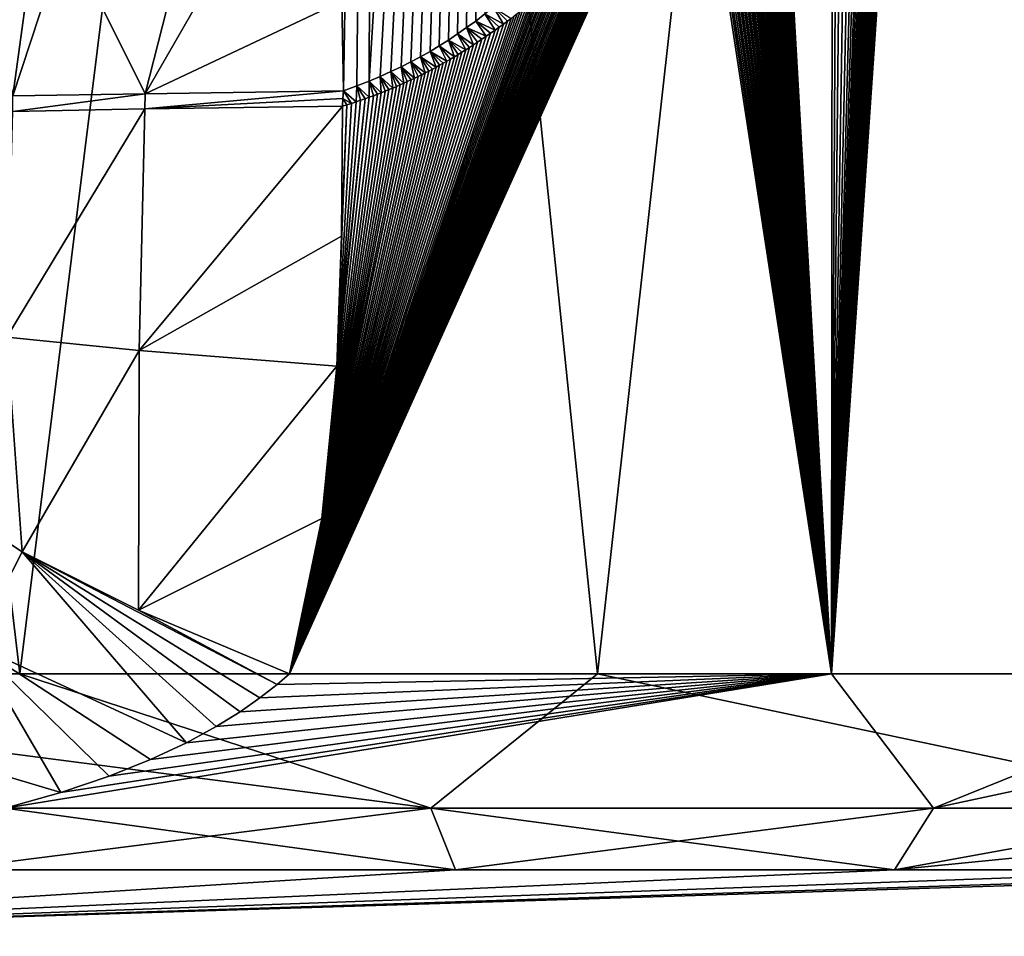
# Model space of a CAD drawing. Header units: metres. Extents: x -34 to 134, y -238 to 3.
# Tile 12 of 18: x 106 to 116, y -63 to -54. Entities that reach past the tile are written whole.
import ezdxf

# ---------------------------------------------------------------- set-up
doc = ezdxf.new("R2010")
doc.units = ezdxf.units.M
doc.layers.add('solid_509518_A225', color=7, linetype='CONTINUOUS')

msp = doc.modelspace()

# ---------------------------------------------------------------- linework, layer by layer
at = {"layer": 'solid_509518_A225'}
for points in [[(106.342453, -60.53664, 22.533674), (103.269859, -34.704197, 23.272049), (100.0019, -60.53669, 23.408915)], [(106.342453, -60.53664, 22.533674), (109.55349, -34.704174, 21.471411), (103.269859, -34.704197, 23.272049)], [(106.342453, -60.53664, 22.533674), (112.208855, -60.53664, 19.973579), (109.55349, -34.704174, 21.471411)], [(112.208855, -60.53664, 19.973579), (115.098015, -34.704201, 18.009552), (109.55349, -34.704174, 21.471411)], [(109.629875, -54.618729, -21.355022), (109.613922, -53.710274, -21.35751), (109.958687, -34.70285, -21.10611)], [(109.766571, -54.5686, -21.293036), (109.629875, -54.618729, -21.355022), (109.958687, -34.70285, -21.10611)], [(109.889885, -54.520279, -21.236227), (109.766571, -54.5686, -21.293036), (109.958687, -34.70285, -21.10611)], [(109.889885, -54.520279, -21.236227), (109.958687, -34.70285, -21.10611), (111.105148, -34.703354, -20.551435)], [(110.004219, -54.472454, -21.182789), (109.889885, -54.520279, -21.236227), (111.105148, -34.703354, -20.551435)], [(110.112114, -54.424351, -21.131687), (110.004219, -54.472454, -21.182789), (111.105148, -34.703354, -20.551435)], [(110.215477, -54.37532, -21.082106), (110.112114, -54.424351, -21.131687), (111.105148, -34.703354, -20.551435)], [(110.315498, -54.324932, -21.03355), (110.215477, -54.37532, -21.082106), (111.105148, -34.703354, -20.551435)], [(110.413086, -54.272812, -20.985619), (110.315498, -54.324932, -21.03355), (111.105148, -34.703354, -20.551435)], [(110.508827, -54.218693, -20.938055), (110.413086, -54.272812, -20.985619), (111.105148, -34.703354, -20.551435)], [(110.603241, -54.162296, -20.890625), (110.508827, -54.218693, -20.938055), (111.105148, -34.703354, -20.551435)], [(110.696945, -54.103241, -20.843029), (110.603241, -54.162296, -20.890625), (111.105148, -34.703354, -20.551435)], [(110.789795, -54.041603, -20.795353), (110.696945, -54.103241, -20.843029), (111.105148, -34.703354, -20.551435)], [(110.881172, -53.977776, -20.747929), (110.789795, -54.041603, -20.795353), (111.105148, -34.703354, -20.551435)], [(110.972641, -53.910606, -20.699947), (110.881172, -53.977776, -20.747929), (111.105148, -34.703354, -20.551435)], [(111.065536, -53.839062, -20.650694), (110.972641, -53.910606, -20.699947), (111.105148, -34.703354, -20.551435)], [(112.208855, -60.53664, 19.973579), (117.162422, -60.536694, 15.920072), (115.098015, -34.704201, 18.009552)], [(114.587135, -60.53764, -18.304403), (116.331665, -34.816803, -16.895161), (116.351334, -34.70512, -16.876686)], [(119.000832, -60.537464, -13.668897), (114.587135, -60.53764, -18.304403), (116.351334, -34.70512, -16.876686)], [(117.162422, -60.536694, 15.920072), (119.474434, -34.704281, 13.154332), (115.098015, -34.704201, 18.009552)], [(114.587135, -60.53764, -18.304403), (116.312012, -34.92841, -16.913578), (116.331665, -34.816803, -16.895161)], [(114.587135, -60.53764, -18.304403), (116.29232, -35.040276, -16.931992), (116.312012, -34.92841, -16.913578)], [(114.587135, -60.53764, -18.304403), (116.272545, -35.152664, -16.95043), (116.29232, -35.040276, -16.931992)], [(114.587135, -60.53764, -18.304403), (116.252884, -35.264603, -16.968729), (116.272545, -35.152664, -16.95043)], [(114.587135, -60.53764, -18.304403), (116.233269, -35.376431, -16.986937), (116.252884, -35.264603, -16.968729)], [(114.587135, -60.53764, -18.304403), (116.211914, -35.498402, -17.00671), (116.233269, -35.376431, -16.986937)], [(114.587135, -60.53764, -18.304403), (116.186737, -35.642506, -17.029957), (116.211914, -35.498402, -17.00671)], [(114.587135, -60.53764, -18.304403), (116.156746, -35.814583, -17.057558), (116.186737, -35.642506, -17.029957)], [(114.587135, -60.53764, -18.304403), (116.121658, -36.016449, -17.089727), (116.156746, -35.814583, -17.057558)], [(114.587135, -60.53764, -18.304403), (116.081001, -36.250961, -17.126829), (116.121658, -36.016449, -17.089727)], [(114.587135, -60.53764, -18.304403), (116.034157, -36.521858, -17.169361), (116.081001, -36.250961, -17.126829)], [(114.587135, -60.53764, -18.304403), (115.978012, -36.847164, -17.220024), (116.034157, -36.521858, -17.169361)], [(114.587135, -60.53764, -18.304403), (115.909325, -37.245392, -17.281549), (115.978012, -36.847164, -17.220024)], [(114.587135, -60.53764, -18.304403), (115.836807, -37.665161, -17.345984), (115.909325, -37.245392, -17.281549)], [(114.587135, -60.53764, -18.304403), (115.765678, -38.075317, -17.408659), (115.836807, -37.665161, -17.345984)], [(114.587135, -60.53764, -18.304403), (115.695381, -38.479134, -17.470108), (115.765678, -38.075317, -17.408659)], [(114.587135, -60.53764, -18.304403), (115.627838, -38.865845, -17.528692), (115.695381, -38.479134, -17.470108)], [(114.587135, -60.53764, -18.304403), (115.56189, -39.242317, -17.585455), (115.627838, -38.865845, -17.528692)], [(114.587135, -60.53764, -18.304403), (115.496155, -39.616737, -17.641609), (115.56189, -39.242317, -17.585455)], [(114.587135, -60.53764, -18.304403), (115.430122, -39.992393, -17.697598), (115.496155, -39.616737, -17.641609)], [(114.587135, -60.53764, -18.304403), (115.363853, -40.369293, -17.753357), (115.430122, -39.992393, -17.697598)], [(114.587135, -60.53764, -18.304403), (115.297668, -40.746017, -17.808628), (115.363853, -40.369293, -17.753357)], [(114.587135, -60.53764, -18.304403), (115.231514, -41.12286, -17.863461), (115.297668, -40.746017, -17.808628)], [(114.587135, -60.53764, -18.304403), (115.16008, -41.529926, -17.922199), (115.231514, -41.12286, -17.863461)], [(114.587135, -60.53764, -18.304403), (115.076813, -42.004585, -17.990072), (115.16008, -41.529926, -17.922199)], [(114.587135, -60.53764, -18.304403), (114.979073, -42.561981, -18.068922), (115.076813, -42.004585, -17.990072)], [(114.587135, -60.53764, -18.304403), (114.870232, -43.183357, -18.155706), (114.979073, -42.561981, -18.068922)], [(114.587135, -60.53764, -18.304403), (114.763832, -43.79174, -18.239508), (114.870232, -43.183357, -18.155706)], [(114.587135, -60.53764, -18.304403), (114.672966, -44.312084, -18.310287), (114.763832, -43.79174, -18.239508)], [(114.587135, -60.53764, -18.304403), (114.599823, -44.731293, -18.36673), (114.672966, -44.312084, -18.310287)], [(114.587135, -60.53764, -18.304403), (113.916237, -48.69936, -18.872166), (114.599823, -44.731293, -18.36673)], [(114.587135, -60.53764, -18.304403), (113.882927, -48.886753, -18.895845), (113.90094, -48.786297, -18.883045)], [(114.587135, -60.53764, -18.304403), (113.90094, -48.786297, -18.883045), (113.916237, -48.69936, -18.872166)], [(114.587135, -60.53764, -18.304403), (113.862823, -48.996292, -18.910109), (113.882927, -48.886753, -18.895845)], [(114.587135, -60.53764, -18.304403), (113.842499, -49.10424, -18.924505), (113.862823, -48.996292, -18.910109)], [(114.587135, -60.53764, -18.304403), (113.822792, -49.206238, -18.938448), (113.842499, -49.10424, -18.924505)], [(114.587135, -60.53764, -18.304403), (113.803566, -49.303215, -18.952036), (113.822792, -49.206238, -18.938448)], [(114.587135, -60.53764, -18.304403), (113.766029, -49.48539, -18.978504), (113.784676, -49.396057, -18.965366)], [(114.587135, -60.53764, -18.304403), (113.784676, -49.396057, -18.965366), (113.803566, -49.303215, -18.952036)], [(114.587135, -60.53764, -18.304403), (113.747604, -49.57148, -18.991472), (113.766029, -49.48539, -18.978504)], [(114.587135, -60.53764, -18.304403), (113.729416, -49.654354, -19.004253), (113.747604, -49.57148, -18.991472)], [(114.587135, -60.53764, -18.304403), (113.711441, -49.734268, -19.016872), (113.729416, -49.654354, -19.004253)], [(114.587135, -60.53764, -18.304403), (113.693619, -49.811584, -19.029364), (113.711441, -49.734268, -19.016872)], [(114.587135, -60.53764, -18.304403), (113.658455, -49.958691, -19.053963), (113.675949, -49.886406, -19.041737)], [(114.587135, -60.53764, -18.304403), (113.675949, -49.886406, -19.041737), (113.693619, -49.811584, -19.029364)], [(114.587135, -60.53764, -18.304403), (113.641174, -50.028446, -19.066032), (113.658455, -49.958691, -19.053963)], [(114.587135, -60.53764, -18.304403), (113.606964, -50.161751, -19.08987), (113.624046, -50.095959, -19.077976)], [(114.587135, -60.53764, -18.304403), (113.624046, -50.095959, -19.077976), (113.641174, -50.028446, -19.066032)], [(114.587135, -60.53764, -18.304403), (113.589821, -50.226254, -19.101791), (113.606964, -50.161751, -19.08987)], [(114.587135, -60.53764, -18.304403), (113.555336, -50.35162, -19.125723), (113.572601, -50.289543, -19.113747)], [(114.587135, -60.53764, -18.304403), (113.572601, -50.289543, -19.113747), (113.589821, -50.226254, -19.101791)], [(114.587135, -60.53764, -18.304403), (113.538086, -50.412266, -19.137667), (113.555336, -50.35162, -19.125723)], [(114.587135, -60.53764, -18.304403), (113.503326, -50.530483, -19.161686), (113.520859, -50.471508, -19.14958)], [(114.587135, -60.53764, -18.304403), (113.520859, -50.471508, -19.14958), (113.538086, -50.412266, -19.137667)], [(114.587135, -60.53764, -18.304403), (113.467644, -50.646709, -19.186264), (113.485489, -50.589188, -19.173979)], [(114.587135, -60.53764, -18.304403), (113.485489, -50.589188, -19.173979), (113.503326, -50.530483, -19.161686)], [(114.587135, -60.53764, -18.304403), (113.449982, -50.702457, -19.198404), (113.467644, -50.646709, -19.186264)], [(114.587135, -60.53764, -18.304403), (113.413734, -50.813301, -19.223259), (113.43206, -50.757824, -19.210701)], [(114.587135, -60.53764, -18.304403), (113.43206, -50.757824, -19.210701), (113.449982, -50.702457, -19.198404)], [(114.587135, -60.53764, -18.304403), (113.376953, -50.921322, -19.248394), (113.395332, -50.867874, -19.235844)], [(114.587135, -60.53764, -18.304403), (113.395332, -50.867874, -19.235844), (113.413734, -50.813301, -19.223259)], [(114.587135, -60.53764, -18.304403), (113.340088, -51.025299, -19.2735), (113.358566, -50.973709, -19.260927)], [(114.587135, -60.53764, -18.304403), (113.358566, -50.973709, -19.260927), (113.376953, -50.921322, -19.248394)], [(114.587135, -60.53764, -18.304403), (113.302345, -51.127628, -19.29912), (113.321381, -51.076523, -19.286213)], [(114.587135, -60.53764, -18.304403), (113.321381, -51.076523, -19.286213), (113.340088, -51.025299, -19.2735)], [(114.587135, -60.53764, -18.304403), (113.264526, -51.226326, -19.324697), (113.283295, -51.177814, -19.312016)], [(114.587135, -60.53764, -18.304403), (113.283295, -51.177814, -19.312016), (113.302345, -51.127628, -19.29912)], [(114.587135, -60.53764, -18.304403), (113.22702, -51.320488, -19.349976), (113.245888, -51.273571, -19.337273)], [(114.587135, -60.53764, -18.304403), (113.245888, -51.273571, -19.337273), (113.264526, -51.226326, -19.324697)], [(114.587135, -60.53764, -18.304403), (113.187744, -51.415459, -19.376347), (113.207558, -51.367996, -19.363056)], [(114.587135, -60.53764, -18.304403), (113.207558, -51.367996, -19.363056), (113.22702, -51.320488, -19.349976)], [(113.168098, -51.461685, -19.389502), (113.187744, -51.415459, -19.376347), (109.082764, -60.537788, -21.57098)], [(114.587135, -60.53764, -18.304403), (109.082764, -60.537788, -21.57098), (113.187744, -51.415459, -19.376347)], [(113.148796, -51.506248, -19.402395), (113.168098, -51.461685, -19.389502), (109.082764, -60.537788, -21.57098)], [(113.129341, -51.550373, -19.415377), (113.148796, -51.506248, -19.402395), (109.082764, -60.537788, -21.57098)], [(113.109482, -51.594582, -19.428596), (113.129341, -51.550373, -19.415377), (109.082764, -60.537788, -21.57098)], [(113.089294, -51.638714, -19.442007), (113.109482, -51.594582, -19.428596), (109.082764, -60.537788, -21.57098)], [(113.068886, -51.682556, -19.455542), (113.089294, -51.638714, -19.442007), (109.082764, -60.537788, -21.57098)], [(113.048416, -51.725765, -19.469084), (113.068886, -51.682556, -19.455542), (109.082764, -60.537788, -21.57098)], [(113.028076, -51.767956, -19.482515), (113.048416, -51.725765, -19.469084), (109.082764, -60.537788, -21.57098)], [(113.007835, -51.809193, -19.495853), (113.028076, -51.767956, -19.482515), (109.082764, -60.537788, -21.57098)], [(112.987396, -51.850113, -19.509296), (113.007835, -51.809193, -19.495853), (109.082764, -60.537788, -21.57098)], [(112.966606, -51.891026, -19.522945), (112.987396, -51.850113, -19.509296), (109.082764, -60.537788, -21.57098)], [(112.945457, -51.931927, -19.536797), (112.966606, -51.891026, -19.522945), (109.082764, -60.537788, -21.57098)], [(112.923866, -51.972969, -19.550905), (112.945457, -51.931927, -19.536797), (109.082764, -60.537788, -21.57098)], [(112.901711, -52.014378, -19.56535), (112.923866, -51.972969, -19.550905), (109.082764, -60.537788, -21.57098)], [(112.879013, -52.056103, -19.580118), (112.901711, -52.014378, -19.56535), (109.082764, -60.537788, -21.57098)], [(112.85585, -52.097965, -19.595148), (112.879013, -52.056103, -19.580118), (109.082764, -60.537788, -21.57098)], [(112.832359, -52.13974, -19.610359), (112.85585, -52.097965, -19.595148), (109.082764, -60.537788, -21.57098)], [(112.808685, -52.181145, -19.625648), (112.832359, -52.13974, -19.610359), (109.082764, -60.537788, -21.57098)], [(112.785042, -52.22184, -19.640884), (112.808685, -52.181145, -19.625648), (109.082764, -60.537788, -21.57098)], [(112.761559, -52.2616, -19.655975), (112.785042, -52.22184, -19.640884), (109.082764, -60.537788, -21.57098)], [(112.7379, -52.301006, -19.671143), (112.761559, -52.2616, -19.655975), (109.082764, -60.537788, -21.57098)], [(112.713409, -52.341137, -19.686804), (112.7379, -52.301006, -19.671143), (109.082764, -60.537788, -21.57098)], [(112.687737, -52.382526, -19.703178), (112.713409, -52.341137, -19.686804), (109.082764, -60.537788, -21.57098)], [(112.661575, -52.424046, -19.719824), (112.687737, -52.382526, -19.703178), (109.082764, -60.537788, -21.57098)], [(112.635796, -52.464333, -19.736177), (112.661575, -52.424046, -19.719824), (109.082764, -60.537788, -21.57098)], [(112.611107, -52.502312, -19.751793), (112.635796, -52.464333, -19.736177), (109.082764, -60.537788, -21.57098)], [(112.587418, -52.538151, -19.766743), (112.611107, -52.502312, -19.751793), (109.082764, -60.537788, -21.57098)], [(112.563515, -52.573738, -19.781788), (112.587418, -52.538151, -19.766743), (109.082764, -60.537788, -21.57098)], [(112.538948, -52.60973, -19.797213), (112.563515, -52.573738, -19.781788), (109.082764, -60.537788, -21.57098)], [(112.514183, -52.645443, -19.812725), (112.538948, -52.60973, -19.797213), (109.082764, -60.537788, -21.57098)], [(112.489975, -52.67979, -19.827845), (112.514183, -52.645443, -19.812725), (109.082764, -60.537788, -21.57098)], [(112.466393, -52.712723, -19.842539), (112.489975, -52.67979, -19.827845), (109.082764, -60.537788, -21.57098)], [(112.442818, -52.745098, -19.857189), (112.466393, -52.712723, -19.842539), (109.082764, -60.537788, -21.57098)], [(112.418808, -52.777554, -19.872074), (112.442818, -52.745098, -19.857189), (109.082764, -60.537788, -21.57098)], [(112.394569, -52.80978, -19.887058), (112.418808, -52.777554, -19.872074), (109.082764, -60.537788, -21.57098)], [(107.617081, -54.647957, -22.765938), (108.056183, -52.921024, -22.317608), (108.638565, -52.874413, -21.88373)], [(107.617081, -54.647957, -22.765938), (108.638565, -52.874413, -21.88373), (109.613922, -53.710274, -21.35751)], [(112.369926, -52.842033, -19.90226), (112.394569, -52.80978, -19.887058), (109.082764, -60.537788, -21.57098)], [(112.345055, -52.874054, -19.917555), (112.369926, -52.842033, -19.90226), (109.082764, -60.537788, -21.57098)], [(112.320549, -52.905109, -19.93259), (112.345055, -52.874054, -19.917555), (109.082764, -60.537788, -21.57098)], [(107.617081, -54.647957, -22.765938), (106.809059, -53.031242, -23.71262), (108.056183, -52.921024, -22.317608)], [(112.295776, -52.936016, -19.94775), (112.320549, -52.905109, -19.93259), (109.082764, -60.537788, -21.57098)], [(112.270004, -52.967636, -19.963474), (112.295776, -52.936016, -19.94775), (109.082764, -60.537788, -21.57098)], [(112.243599, -52.9995, -19.979544), (112.270004, -52.967636, -19.963474), (109.082764, -60.537788, -21.57098)], [(106.272148, -54.668694, -24.8235), (106.022812, -53.118153, -25.370461), (106.490906, -53.063351, -24.247385)], [(106.272148, -54.668694, -24.8235), (106.490906, -53.063351, -24.247385), (106.809059, -53.031242, -23.71262)], [(107.617081, -54.647957, -22.765938), (106.272148, -54.668694, -24.8235), (106.809059, -53.031242, -23.71262)], [(112.217232, -53.030827, -19.995541), (112.243599, -52.9995, -19.979544), (109.082764, -60.537788, -21.57098)], [(112.190613, -53.061993, -20.011644), (112.217232, -53.030827, -19.995541), (109.082764, -60.537788, -21.57098)], [(112.162926, -53.09391, -20.028349), (112.190613, -53.061993, -20.011644), (109.082764, -60.537788, -21.57098)], [(112.133347, -53.127407, -20.046135), (112.162926, -53.09391, -20.028349), (109.082764, -60.537788, -21.57098)], [(112.101387, -53.163033, -20.06529), (112.133347, -53.127407, -20.046135), (109.082764, -60.537788, -21.57098)], [(112.066734, -53.20121, -20.085985), (112.101387, -53.163033, -20.06529), (109.082764, -60.537788, -21.57098)], [(112.030869, -53.240238, -20.107319), (112.066734, -53.20121, -20.085985), (109.082764, -60.537788, -21.57098)], [(111.99704, -53.276573, -20.127365), (112.030869, -53.240238, -20.107319), (109.082764, -60.537788, -21.57098)], [(111.966293, -53.309113, -20.145523), (111.99704, -53.276573, -20.127365), (109.082764, -60.537788, -21.57098)], [(111.935837, -53.340939, -20.163443), (111.966293, -53.309113, -20.145523), (109.082764, -60.537788, -21.57098)], [(111.902954, -53.374992, -20.18273), (111.935837, -53.340939, -20.163443), (109.082764, -60.537788, -21.57098)], [(111.868317, -53.41053, -20.202963), (111.902954, -53.374992, -20.18273), (109.082764, -60.537788, -21.57098)], [(111.834938, -53.444267, -20.222391), (111.868317, -53.41053, -20.202963), (109.082764, -60.537788, -21.57098)], [(111.804085, -53.474964, -20.240284), (111.834938, -53.444267, -20.222391), (109.082764, -60.537788, -21.57098)], [(111.773918, -53.504517, -20.257719), (111.804085, -53.474964, -20.240284), (109.082764, -60.537788, -21.57098)], [(111.744614, -53.532761, -20.274599), (111.773918, -53.504517, -20.257719), (109.082764, -60.537788, -21.57098)], [(111.715851, -53.560043, -20.291121), (111.744614, -53.532761, -20.274599), (109.082764, -60.537788, -21.57098)], [(111.686378, -53.587536, -20.307989), (111.715851, -53.560043, -20.291121), (109.082764, -60.537788, -21.57098)], [(111.65667, -53.614803, -20.324942), (111.686378, -53.587536, -20.307989), (109.082764, -60.537788, -21.57098)], [(111.627533, -53.641121, -20.341511), (111.65667, -53.614803, -20.324942), (109.082764, -60.537788, -21.57098)], [(111.599388, -53.666115, -20.357464), (111.627533, -53.641121, -20.341511), (109.082764, -60.537788, -21.57098)], [(111.572006, -53.690018, -20.372938), (111.599388, -53.666115, -20.357464), (109.082764, -60.537788, -21.57098)], [(111.545265, -53.712975, -20.388008), (111.572006, -53.690018, -20.372938), (109.082764, -60.537788, -21.57098)], [(107.617081, -54.647957, -22.765938), (109.613922, -53.710274, -21.35751), (109.629875, -54.618729, -21.355022)], [(111.518509, -53.735554, -20.403042), (111.545265, -53.712975, -20.388008), (109.082764, -60.537788, -21.57098)], [(111.488808, -53.760159, -20.419674), (111.518509, -53.735554, -20.403042), (109.082764, -60.537788, -21.57098)], [(111.456642, -53.786385, -20.437628), (111.488808, -53.760159, -20.419674), (109.082764, -60.537788, -21.57098)], [(111.425461, -53.811405, -20.454969), (111.456642, -53.786385, -20.437628), (109.082764, -60.537788, -21.57098)], [(111.254753, -53.941055, -20.548838), (111.065536, -53.839062, -20.650694), (111.153458, -53.768131, -20.603584)], [(111.295502, -53.911034, -20.526594), (111.153458, -53.768131, -20.603584), (111.332581, -53.883289, -20.506266)], [(111.254753, -53.941055, -20.548838), (111.153458, -53.768131, -20.603584), (111.295502, -53.911034, -20.526594)], [(111.395462, -53.835072, -20.471596), (111.425461, -53.811405, -20.454969), (109.082764, -60.537788, -21.57098)], [(111.36525, -53.858467, -20.488285), (111.395462, -53.835072, -20.471596), (109.082764, -60.537788, -21.57098)], [(111.332581, -53.883289, -20.506266), (111.36525, -53.858467, -20.488285), (109.082764, -60.537788, -21.57098)], [(111.295502, -53.911034, -20.526594), (111.332581, -53.883289, -20.506266), (109.082764, -60.537788, -21.57098)], [(111.169075, -54.002754, -20.59527), (110.972641, -53.910606, -20.699947), (111.065536, -53.839062, -20.650694)], [(111.212318, -53.971855, -20.571892), (111.065536, -53.839062, -20.650694), (111.254753, -53.941055, -20.548838)], [(111.169075, -54.002754, -20.59527), (111.065536, -53.839062, -20.650694), (111.212318, -53.971855, -20.571892)], [(111.254753, -53.941055, -20.548838), (111.295502, -53.911034, -20.526594), (109.082764, -60.537788, -21.57098)], [(111.212318, -53.971855, -20.571892), (111.254753, -53.941055, -20.548838), (109.082764, -60.537788, -21.57098)], [(111.169075, -54.002754, -20.59527), (111.212318, -53.971855, -20.571892), (109.082764, -60.537788, -21.57098)], [(110.949486, -54.152351, -20.712214), (110.789795, -54.041603, -20.795353), (110.881172, -53.977776, -20.747929)], [(111.079155, -54.065395, -20.643515), (110.881172, -53.977776, -20.747929), (110.972641, -53.910606, -20.699947)], [(111.034073, -54.09613, -20.667517), (110.881172, -53.977776, -20.747929), (111.079155, -54.065395, -20.643515)], [(110.99073, -54.125183, -20.690474), (110.881172, -53.977776, -20.747929), (111.034073, -54.09613, -20.667517)], [(110.949486, -54.152351, -20.712214), (110.881172, -53.977776, -20.747929), (110.99073, -54.125183, -20.690474)], [(111.124657, -54.033943, -20.619162), (110.972641, -53.910606, -20.699947), (111.169075, -54.002754, -20.59527)], [(111.079155, -54.065395, -20.643515), (110.972641, -53.910606, -20.699947), (111.124657, -54.033943, -20.619162)], [(111.124657, -54.033943, -20.619162), (111.169075, -54.002754, -20.59527), (109.082764, -60.537788, -21.57098)], [(111.079155, -54.065395, -20.643515), (111.124657, -54.033943, -20.619162), (109.082764, -60.537788, -21.57098)], [(111.034073, -54.09613, -20.667517), (111.079155, -54.065395, -20.643515), (109.082764, -60.537788, -21.57098)], [(110.99073, -54.125183, -20.690474), (111.034073, -54.09613, -20.667517), (109.082764, -60.537788, -21.57098)], [(110.871918, -54.202152, -20.752823), (110.696945, -54.103241, -20.843029), (110.789795, -54.041603, -20.795353)], [(110.91021, -54.177784, -20.732821), (110.789795, -54.041603, -20.795353), (110.949486, -54.152351, -20.712214)], [(110.871918, -54.202152, -20.752823), (110.789795, -54.041603, -20.795353), (110.91021, -54.177784, -20.732821)], [(110.949486, -54.152351, -20.712214), (110.99073, -54.125183, -20.690474), (109.082764, -60.537788, -21.57098)], [(110.91021, -54.177784, -20.732821), (110.949486, -54.152351, -20.712214), (109.082764, -60.537788, -21.57098)], [(110.871918, -54.202152, -20.752823), (110.91021, -54.177784, -20.732821), (109.082764, -60.537788, -21.57098)], [(110.680252, -54.317776, -20.85162), (110.508827, -54.218693, -20.938055), (110.603241, -54.162296, -20.890625)], [(110.755981, -54.273335, -20.812845), (110.603241, -54.162296, -20.890625), (110.696945, -54.103241, -20.843029)], [(110.717766, -54.295971, -20.832457), (110.603241, -54.162296, -20.890625), (110.755981, -54.273335, -20.812845)], [(110.680252, -54.317776, -20.85162), (110.603241, -54.162296, -20.890625), (110.717766, -54.295971, -20.832457)], [(110.833603, -54.226101, -20.772747), (110.696945, -54.103241, -20.843029), (110.871918, -54.202152, -20.752823)], [(110.794846, -54.249901, -20.792814), (110.696945, -54.103241, -20.843029), (110.833603, -54.226101, -20.772747)], [(110.755981, -54.273335, -20.812845), (110.696945, -54.103241, -20.843029), (110.794846, -54.249901, -20.792814)], [(110.833603, -54.226101, -20.772747), (110.871918, -54.202152, -20.752823), (109.082764, -60.537788, -21.57098)], [(110.794846, -54.249901, -20.792814), (110.833603, -54.226101, -20.772747), (109.082764, -60.537788, -21.57098)], [(110.755981, -54.273335, -20.812845), (110.794846, -54.249901, -20.792814), (109.082764, -60.537788, -21.57098)], [(110.717766, -54.295971, -20.832457), (110.755981, -54.273335, -20.812845), (109.082764, -60.537788, -21.57098)], [(110.680252, -54.317776, -20.85162), (110.717766, -54.295971, -20.832457), (109.082764, -60.537788, -21.57098)], [(110.460976, -54.436951, -20.961981), (110.315498, -54.324932, -21.03355), (110.413086, -54.272812, -20.985619)], [(110.570427, -54.379227, -20.907248), (110.413086, -54.272812, -20.985619), (110.508827, -54.218693, -20.938055)], [(110.533905, -54.398872, -20.925589), (110.413086, -54.272812, -20.985619), (110.570427, -54.379227, -20.907248)], [(110.497345, -54.418156, -20.943872), (110.413086, -54.272812, -20.985619), (110.533905, -54.398872, -20.925589)], [(110.460976, -54.436951, -20.961981), (110.413086, -54.272812, -20.985619), (110.497345, -54.418156, -20.943872)], [(110.643333, -54.338833, -20.870401), (110.508827, -54.218693, -20.938055), (110.680252, -54.317776, -20.85162)], [(110.606819, -54.359257, -20.888893), (110.508827, -54.218693, -20.938055), (110.643333, -54.338833, -20.870401)], [(110.570427, -54.379227, -20.907248), (110.508827, -54.218693, -20.938055), (110.606819, -54.359257, -20.888893)], [(110.643333, -54.338833, -20.870401), (110.680252, -54.317776, -20.85162), (109.082764, -60.537788, -21.57098)], [(110.606819, -54.359257, -20.888893), (110.643333, -54.338833, -20.870401), (109.082764, -60.537788, -21.57098)], [(110.570427, -54.379227, -20.907248), (110.606819, -54.359257, -20.888893), (109.082764, -60.537788, -21.57098)], [(110.533905, -54.398872, -20.925589), (110.570427, -54.379227, -20.907248), (109.082764, -60.537788, -21.57098)], [(110.242226, -54.542023, -21.069283), (110.112114, -54.424351, -21.131687), (110.215477, -54.37532, -21.082106)], [(110.352974, -54.490501, -21.015303), (110.215477, -54.37532, -21.082106), (110.315498, -54.324932, -21.03355)], [(110.31588, -54.508133, -21.033463), (110.215477, -54.37532, -21.082106), (110.352974, -54.490501, -21.015303)], [(110.278618, -54.525463, -21.051622), (110.215477, -54.37532, -21.082106), (110.31588, -54.508133, -21.033463)], [(110.242226, -54.542023, -21.069283), (110.215477, -54.37532, -21.082106), (110.278618, -54.525463, -21.051622)], [(110.42498, -54.455177, -20.97983), (110.315498, -54.324932, -21.03355), (110.460976, -54.436951, -20.961981)], [(110.389229, -54.472904, -20.997478), (110.315498, -54.324932, -21.03355), (110.42498, -54.455177, -20.97983)], [(110.352974, -54.490501, -21.015303), (110.315498, -54.324932, -21.03355), (110.389229, -54.472904, -20.997478)], [(110.497345, -54.418156, -20.943872), (110.533905, -54.398872, -20.925589), (109.082764, -60.537788, -21.57098)], [(110.460976, -54.436951, -20.961981), (110.497345, -54.418156, -20.943872), (109.082764, -60.537788, -21.57098)], [(110.42498, -54.455177, -20.97983), (110.460976, -54.436951, -20.961981), (109.082764, -60.537788, -21.57098)], [(110.389229, -54.472904, -20.997478), (110.42498, -54.455177, -20.97983), (109.082764, -60.537788, -21.57098)], [(110.352974, -54.490501, -21.015303), (110.389229, -54.472904, -20.997478), (109.082764, -60.537788, -21.57098)], [(110.352974, -54.490501, -21.015303), (109.082764, -60.537788, -21.57098), (109.408623, -58.959454, -21.437084)], [(110.31588, -54.508133, -21.033463), (110.352974, -54.490501, -21.015303), (109.408623, -58.959454, -21.437084)], [(110.014259, -54.637783, -21.178179), (109.889885, -54.520279, -21.236227), (110.004219, -54.472454, -21.182789)], [(110.130524, -54.590591, -21.123011), (110.004219, -54.472454, -21.182789), (110.112114, -54.424351, -21.131687)], [(110.091835, -54.60667, -21.141455), (110.004219, -54.472454, -21.182789), (110.130524, -54.590591, -21.123011)], [(110.05307, -54.622406, -21.159849), (110.004219, -54.472454, -21.182789), (110.091835, -54.60667, -21.141455)], [(110.014259, -54.637783, -21.178179), (110.004219, -54.472454, -21.182789), (110.05307, -54.622406, -21.159849)], [(110.205765, -54.55825, -21.086899), (110.112114, -54.424351, -21.131687), (110.242226, -54.542023, -21.069283)], [(110.168541, -54.574436, -21.104807), (110.112114, -54.424351, -21.131687), (110.205765, -54.55825, -21.086899)], [(110.130524, -54.590591, -21.123011), (110.112114, -54.424351, -21.131687), (110.168541, -54.574436, -21.104807)], [(110.278618, -54.525463, -21.051622), (110.31588, -54.508133, -21.033463), (109.408623, -58.959454, -21.437084)], [(110.242226, -54.542023, -21.069283), (110.278618, -54.525463, -21.051622), (109.408623, -58.959454, -21.437084)], [(110.205765, -54.55825, -21.086899), (110.242226, -54.542023, -21.069283), (109.408623, -58.959454, -21.437084)], [(110.168541, -54.574436, -21.104807), (110.205765, -54.55825, -21.086899), (109.408623, -58.959454, -21.437084)], [(110.130524, -54.590591, -21.123011), (110.168541, -54.574436, -21.104807), (109.408623, -58.959454, -21.437084)], [(110.091835, -54.60667, -21.141455), (110.130524, -54.590591, -21.123011), (109.408623, -58.959454, -21.437084)], [(109.758568, -54.73064, -21.296808), (109.629875, -54.618729, -21.355022), (109.766571, -54.5686, -21.293036)], [(109.758568, -54.73064, -21.296808), (109.766571, -54.5686, -21.293036), (109.804588, -54.714912, -21.27573)], [(109.892609, -54.683708, -21.235081), (109.766571, -54.5686, -21.293036), (109.889885, -54.520279, -21.236227)], [(109.849396, -54.699226, -21.255091), (109.766571, -54.5686, -21.293036), (109.892609, -54.683708, -21.235081)], [(109.804588, -54.714912, -21.27573), (109.766571, -54.5686, -21.293036), (109.849396, -54.699226, -21.255091)], [(109.974792, -54.653042, -21.19673), (109.889885, -54.520279, -21.236227), (110.014259, -54.637783, -21.178179)], [(109.934334, -54.668327, -21.215656), (109.889885, -54.520279, -21.236227), (109.974792, -54.653042, -21.19673)], [(109.892609, -54.683708, -21.235081), (109.889885, -54.520279, -21.236227), (109.934334, -54.668327, -21.215656)], [(106.271973, -54.829624, -24.827562), (106.272148, -54.668694, -24.8235), (107.617081, -54.647957, -22.765938)], [(107.612648, -54.802914, -22.771612), (106.271973, -54.829624, -24.827562), (107.617081, -54.647957, -22.765938)], [(107.612648, -54.802914, -22.771612), (107.617081, -54.647957, -22.765938), (109.629875, -54.618729, -21.355022)], [(109.625031, -54.69717, -21.357433), (107.612648, -54.802914, -22.771612), (109.629875, -54.618729, -21.355022)], [(109.625031, -54.69717, -21.357433), (109.620186, -54.775642, -21.359482), (107.612648, -54.802914, -22.771612)], [(110.05307, -54.622406, -21.159849), (110.091835, -54.60667, -21.141455), (109.408623, -58.959454, -21.437084)], [(110.014259, -54.637783, -21.178179), (110.05307, -54.622406, -21.159849), (109.408623, -58.959454, -21.437084)], [(109.974792, -54.653042, -21.19673), (110.014259, -54.637783, -21.178179), (109.408623, -58.959454, -21.437084)], [(109.934334, -54.668327, -21.215656), (109.974792, -54.653042, -21.19673), (109.408623, -58.959454, -21.437084)], [(109.892609, -54.683708, -21.235081), (109.934334, -54.668327, -21.215656), (109.408623, -58.959454, -21.437084)], [(109.849396, -54.699226, -21.255091), (109.892609, -54.683708, -21.235081), (109.408623, -58.959454, -21.437084)], [(109.665688, -54.761257, -21.338991), (109.620186, -54.775642, -21.359482), (109.625031, -54.69717, -21.357433)], [(109.712044, -54.746178, -21.317999), (109.625031, -54.69717, -21.357433), (109.629875, -54.618729, -21.355022)], [(109.665688, -54.761257, -21.338991), (109.625031, -54.69717, -21.357433), (109.712044, -54.746178, -21.317999)], [(109.712044, -54.746178, -21.317999), (109.629875, -54.618729, -21.355022), (109.758568, -54.73064, -21.296808)], [(107.553543, -57.254402, -22.784252), (107.612648, -54.802914, -22.771612), (109.620186, -54.775642, -21.359482)], [(109.610046, -56.094475, -21.358852), (107.553543, -57.254402, -22.784252), (109.620186, -54.775642, -21.359482)], [(109.849396, -54.699226, -21.255091), (109.408623, -58.959454, -21.437084), (109.563454, -57.414036, -21.374559)], [(109.804588, -54.714912, -21.27573), (109.849396, -54.699226, -21.255091), (109.563454, -57.414036, -21.374559)], [(109.758568, -54.73064, -21.296808), (109.804588, -54.714912, -21.27573), (109.563454, -57.414036, -21.374559)], [(109.712044, -54.746178, -21.317999), (109.758568, -54.73064, -21.296808), (109.563454, -57.414036, -21.374559)], [(109.665688, -54.761257, -21.338991), (109.712044, -54.746178, -21.317999), (109.563454, -57.414036, -21.374559)], [(109.665688, -54.761257, -21.338991), (109.563454, -57.414036, -21.374559), (109.610046, -56.094475, -21.358852)], [(109.665688, -54.761257, -21.338991), (109.610046, -56.094475, -21.358852), (109.620186, -54.775642, -21.359482)], [(106.211761, -57.120964, -24.841982), (106.271973, -54.829624, -24.827562), (107.612648, -54.802914, -22.771612)], [(107.553543, -57.254402, -22.784252), (106.211761, -57.120964, -24.841982), (107.612648, -54.802914, -22.771612)], [(109.610046, -56.094475, -21.358852), (109.563454, -57.414036, -21.374559), (107.553543, -57.254402, -22.784252)], [(106.365517, -59.299717, -23.926888), (105.643883, -58.821259, -25.639555), (106.211761, -57.120964, -24.841982)], [(106.365517, -59.299717, -23.926888), (106.211761, -57.120964, -24.841982), (107.553543, -57.254402, -22.784252)], [(107.547493, -59.889809, -22.527897), (106.365517, -59.299717, -23.926888), (107.553543, -57.254402, -22.784252)], [(107.547493, -59.889809, -22.527897), (107.553543, -57.254402, -22.784252), (109.563454, -57.414036, -21.374559)], [(109.408623, -58.959454, -21.437084), (107.547493, -59.889809, -22.527897), (109.563454, -57.414036, -21.374559)], [(105.88398, -60.243938, -23.889465), (105.643883, -58.821259, -25.639555), (106.365517, -59.299717, -23.926888)], [(109.408623, -58.959454, -21.437084), (109.082764, -60.537788, -21.57098), (107.547493, -59.889809, -22.527897)], [(108.035774, -61.23674, -21.845215), (105.88398, -60.243938, -23.889465), (106.365517, -59.299717, -23.926888)], [(108.955276, -60.647141, -21.620539), (106.365517, -59.299717, -23.926888), (107.547493, -59.889809, -22.527897)], [(108.336472, -61.073254, -21.789862), (108.035774, -61.23674, -21.845215), (106.365517, -59.299717, -23.926888)], [(108.579361, -60.922981, -21.734276), (108.336472, -61.073254, -21.789862), (106.365517, -59.299717, -23.926888)], [(108.78051, -60.782734, -21.678535), (108.579361, -60.922981, -21.734276), (106.365517, -59.299717, -23.926888)], [(108.955276, -60.647141, -21.620539), (108.78051, -60.782734, -21.678535), (106.365517, -59.299717, -23.926888)], [(108.955276, -60.647141, -21.620539), (107.547493, -59.889809, -22.527897), (109.082764, -60.537788, -21.57098)], [(106.761253, -61.742981, -21.979229), (105.226173, -61.28511, -23.177397), (105.88398, -60.243938, -23.889465)], [(107.25135, -61.576687, -21.942543), (106.761253, -61.742981, -21.979229), (105.88398, -60.243938, -23.889465)], [(107.670937, -61.408035, -21.897617), (107.25135, -61.576687, -21.942543), (105.88398, -60.243938, -23.889465)], [(108.035774, -61.23674, -21.845215), (107.670937, -61.408035, -21.897617), (105.88398, -60.243938, -23.889465)], [(110.516022, -61.901276, 20.303082), (106.342453, -60.53664, 22.533674), (100.0019, -60.53669, 23.408915)], [(110.516022, -61.901276, 20.303082), (100.0019, -60.53669, 23.408915), (100.001907, -61.901325, 22.864388)], [(114.587135, -60.53764, -18.304403), (106.194962, -61.902443, -22.004955), (106.761253, -61.742981, -21.979229)], [(115.621994, -61.902206, -16.691387), (106.194962, -61.902443, -22.004955), (114.587135, -60.53764, -18.304403)], [(110.516022, -61.901276, 20.303082), (112.208855, -60.53664, 19.973579), (106.342453, -60.53664, 22.533674)], [(114.587135, -60.53764, -18.304403), (106.761253, -61.742981, -21.979229), (107.25135, -61.576687, -21.942543)], [(114.587135, -60.53764, -18.304403), (107.25135, -61.576687, -21.942543), (107.670937, -61.408035, -21.897617)], [(114.587135, -60.53764, -18.304403), (107.670937, -61.408035, -21.897617), (108.035774, -61.23674, -21.845215)], [(114.587135, -60.53764, -18.304403), (108.035774, -61.23674, -21.845215), (108.336472, -61.073254, -21.789862)], [(114.587135, -60.53764, -18.304403), (108.336472, -61.073254, -21.789862), (108.579361, -60.922981, -21.734276)], [(114.587135, -60.53764, -18.304403), (108.579361, -60.922981, -21.734276), (108.78051, -60.782734, -21.678535)], [(114.587135, -60.53764, -18.304403), (108.78051, -60.782734, -21.678535), (108.955276, -60.647141, -21.620539)], [(114.587135, -60.53764, -18.304403), (108.955276, -60.647141, -21.620539), (109.082764, -60.537788, -21.57098)], [(118.674355, -61.901371, 13.193323), (112.208855, -60.53664, 19.973579), (110.516022, -61.901276, 20.303082)], [(118.674355, -61.901371, 13.193323), (117.162422, -60.536694, 15.920072), (112.208855, -60.53664, 19.973579)], [(115.621994, -61.902206, -16.691387), (114.587135, -60.53764, -18.304403), (119.000832, -60.537464, -13.668897)], [(115.621994, -61.902206, -16.691387), (119.000832, -60.537464, -13.668897), (121.993805, -60.537277, -8.011093)], [(115.621994, -61.902206, -16.691387), (121.993805, -60.537277, -8.011093), (121.549423, -61.901894, -7.637515)], [(106.761253, -61.742981, -21.979229), (106.194962, -61.902443, -22.004955), (105.226173, -61.28511, -23.177397)], [(110.516022, -61.901276, 20.303082), (100.001907, -61.901325, 22.864388), (105.574791, -62.52562, 20.800606)], [(110.767365, -62.526615, -18.645176), (105.574203, -62.52673, -20.796165), (106.194962, -61.902443, -22.004955)], [(110.516022, -61.901276, 20.303082), (105.574791, -62.52562, 20.800606), (110.767891, -62.525616, 18.649469)], [(115.621994, -61.902206, -16.691387), (110.767365, -62.526615, -18.645176), (106.194962, -61.902443, -22.004955)], [(110.516022, -61.901276, 20.303082), (110.767891, -62.525616, 18.649469), (115.22728, -62.525658, 15.227558)], [(118.674355, -61.901371, 13.193323), (110.516022, -61.901276, 20.303082), (115.22728, -62.525658, 15.227558)], [(115.621994, -61.902206, -16.691387), (115.226852, -62.52647, -15.223392), (110.767365, -62.526615, -18.645176)], [(121.549423, -61.901894, -7.637515), (118.648758, -62.526314, -10.764001), (115.226852, -62.52647, -15.223392)], [(115.621994, -61.902206, -16.691387), (121.549423, -61.901894, -7.637515), (115.226852, -62.52647, -15.223392)], [(118.674355, -61.901371, 13.193323), (115.22728, -62.525658, 15.227558), (118.649063, -62.525738, 10.768072)], [(100.001595, -63.201885, 0.002316), (115.22728, -62.525658, 15.227558), (110.767891, -62.525616, 18.649469)], [(100.001595, -63.201885, 0.002316), (110.767891, -62.525616, 18.649469), (105.574791, -62.52562, 20.800606)], [(100.001595, -63.201885, 0.002316), (118.649063, -62.525738, 10.768072), (115.22728, -62.525658, 15.227558)], [(100.001595, -63.201885, 0.002316), (120.800056, -62.525852, 5.574916), (118.649063, -62.525738, 10.768072)], [(100.001595, -63.201885, 0.002316), (121.533661, -62.525993, 0.001995), (120.800056, -62.525852, 5.574916)], [(100.001595, -63.201885, 0.002316), (120.799896, -62.52615, -5.570905), (121.533661, -62.525993, 0.001995)], [(100.001595, -63.201885, 0.002316), (118.648758, -62.526314, -10.764001), (120.799896, -62.52615, -5.570905)], [(100.001595, -63.201885, 0.002316), (115.226852, -62.52647, -15.223392), (118.648758, -62.526314, -10.764001)], [(100.001595, -63.201885, 0.002316), (110.767365, -62.526615, -18.645176), (115.226852, -62.52647, -15.223392)], [(100.001595, -63.201885, 0.002316), (105.574203, -62.52673, -20.796165), (110.767365, -62.526615, -18.645176)]]:
    msp.add_3dface(points, dxfattribs=at)

doc.saveas('drawing.dxf')
